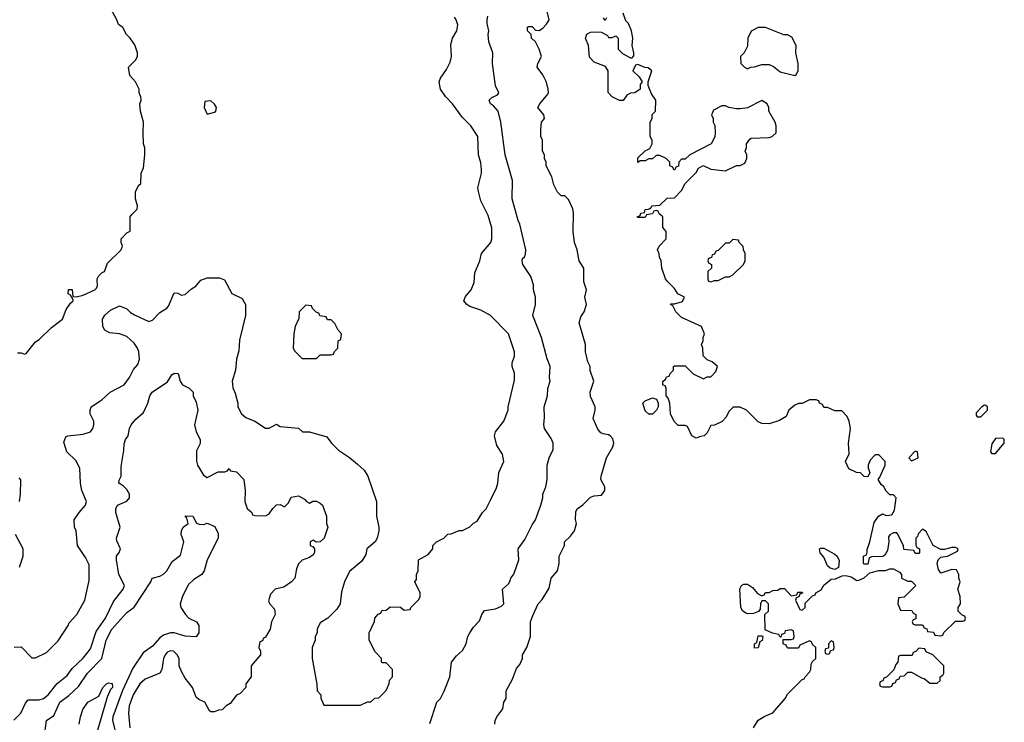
# Model space of a CAD drawing. Header units: inches. Extents: x 2348341 to 2479810, y 460419 to 613669.
# Tile 115 of 256: x 2413143 to 2418538, y 495840 to 499691. Entities that reach past the tile are written whole.
import ezdxf

# ---------------------------------------------------------------- set-up
doc = ezdxf.new("R2010")
doc.units = ezdxf.units.IN
doc.header["$MEASUREMENT"] = 0
doc.layers.add('C4419', color=7, linetype='Continuous')

msp = doc.modelspace()

# ---------------------------------------------------------------- linework, layer by layer
at = {"layer": 'C4419', "color": 2}
for points, elevation in [([(2413112.7, 496252.7), (2413150, 496254), (2413210, 496194), (2413230, 496194), (2413290, 496222), (2413353.6, 496286.4), (2413408.7, 496370), (2413414.6, 496385.4), (2413455.3, 496430), (2413499, 496510), (2413523.1, 496616.9), (2413523.1, 496703.1), (2413503.1, 496743.1), (2413459, 496810), (2413452.7, 496890), (2413444, 496910), (2413442, 496950), (2413468.7, 496990), (2413504, 497030), (2413509, 497050), (2413482.7, 497110), (2413476, 497150), (2413472.5, 497232.5), (2413450, 497275.3), (2413402, 497322), (2413384, 497376), (2413395.3, 497404.7), (2413406, 497410), (2413490, 497418.8), (2413530, 497431.3), (2413544, 497450), (2413549, 497470), (2413549, 497490), (2413529.2, 497530), (2413529.1, 497550.9), (2413535.3, 497570), (2413592.5, 497607.5), (2413638, 497650), (2413715.3, 497690), (2413744, 497730), (2413766.3, 497773.7), (2413790, 497802), (2413799, 497830), (2413795.3, 497870), (2413788.7, 497890), (2413770, 497918), (2413730, 497954), (2413690, 497968.7), (2413634, 497974), (2413608.9, 497988.9), (2413599, 498010), (2413597.2, 498050), (2413609.3, 498070.7), (2413640.2, 498099.8), (2413690, 498122.8), (2413730, 498106.8), (2413750, 498086.8), (2413772.5, 498072.5), (2413850, 498036.3), (2413860.1, 498039.9), (2413870, 498044), (2413910, 498086.8), (2413949.5, 498110.5), (2413958.9, 498121.1), (2413990, 498194), (2414010, 498192), (2414030, 498181), (2414050, 498184.7), (2414084.5, 498215.5), (2414108.7, 498230), (2414136, 498264), (2414170, 498276.3), (2414236.8, 498276.8), (2414264.7, 498264.7), (2414306, 498190), (2414362, 498162), (2414381, 498130), (2414381, 498070), (2414346.4, 497933.6), (2414343.6, 497876.4), (2414331.3, 497830), (2414324.7, 497770), (2414306.8, 497710), (2414310, 497674), (2414323.5, 497643.5), (2414338, 497590), (2414338, 497570), (2414358, 497530), (2414382, 497510), (2414432, 497490), (2414490, 497451.3), (2414510, 497451.3), (2414550, 497474), (2414570, 497462), (2414670, 497452), (2414692.7, 497432.7), (2414730, 497432), (2414825.4, 497405.4), (2414851.3, 497370), (2414890, 497331.3), (2414950, 497291.3), (2414994.4, 497254.4), (2415030, 497222), (2415051.3, 497190), (2415098, 497050), (2415098, 496970), (2415111.3, 496910), (2415111.3, 496890), (2415102, 496850), (2415091.1, 496828.9), (2415044.7, 496790), (2415039.6, 496760.4), (2415016.9, 496723.1), (2414950, 496666), (2414922, 496610), (2414905.4, 496554.6), (2414898, 496490), (2414879.8, 496460.2), (2414832, 496410), (2414790, 496386), (2414772, 496350), (2414772, 496330), (2414762, 496310), (2414762, 496290), (2414744.7, 496250), (2414744.7, 496190), (2414771.6, 496048.4), (2414772.7, 496012.7), (2414792, 495990), (2414792.7, 495972.7), (2414810, 495934), (2415010, 495934), (2415048.4, 495951.6), (2415067.3, 495952.7), (2415088.4, 495971.6), (2415110, 495974), (2415150, 496014), (2415158, 496030), (2415167.3, 496052.7), (2415168.4, 496071.6), (2415186, 496090), (2415186, 496130), (2415150, 496166), (2415130, 496166), (2415126, 496170), (2415126, 496190), (2415090, 496226), (2415058, 496290), (2415058, 496330), (2415087.3, 496392.7), (2415088.4, 496411.6), (2415107.3, 496432.7), (2415122, 496438), (2415127.3, 496452.7), (2415150, 496454), (2415172.7, 496472.7), (2415230, 496472), (2415250, 496454), (2415282, 496458), (2415286, 496470), (2415330, 496514), (2415338, 496530), (2415338, 496550), (2415308, 496610), (2415316.4, 496623.6), (2415318, 496650), (2415326, 496670), (2415328, 496730), (2415380.4, 496759.6), (2415406, 496790), (2415406, 496810), (2415426, 496830), (2415466, 496850), (2415488.4, 496871.6), (2415507.3, 496872.7), (2415550, 496892), (2415570, 496892), (2415610, 496912), (2415630, 496932), (2415650, 496942), (2415678, 496990), (2415698, 497010), (2415723.1, 497056.9), (2415754.6, 497125.4), (2415762, 497150), (2415768.7, 497210), (2415795.3, 497270), (2415788, 497310), (2415758, 497358), (2415744, 497410), (2415750, 497432), (2415795.3, 497490), (2415819, 497550), (2415819, 497570), (2415854.6, 497714.6), (2415853.6, 497753.6), (2415842, 497790), (2415842, 497810), (2415853.6, 497846.4), (2415854, 497870), (2415822, 497970), (2415722, 498070), (2415670, 498098.4), (2415610, 498119.5), (2415593.2, 498130), (2415577.2, 498150), (2415586.3, 498173.7), (2415617.2, 498210), (2415634, 498250), (2415636.4, 498303.6), (2415664, 498370), (2415673.2, 498410), (2415724, 498470), (2415729, 498490), (2415729, 498550), (2415710, 498618), (2415670, 498698), (2415656, 498750), (2415653.2, 498770), (2415674, 498850), (2415674, 498870), (2415670, 498906), (2415657.2, 498950), (2415654, 499050), (2415615.3, 499110), (2415570, 499155.3), (2415514, 499230), (2415475.3, 499270), (2415448.7, 499310), (2415442, 499350), (2415449, 499370), (2415482, 499418), (2415502, 499458), (2415509.2, 499490), (2415505.6, 499554.4), (2415514, 499590), (2415539, 499630), (2415543.1, 499663.1), (2415535.3, 499690), (2415524.7, 499704.7)], 98), ([(2413130, 497864.7), (2413150, 497864.7), (2413170, 497858), (2413178, 497862), (2413230, 497924.7), (2413250, 497938), (2413316.2, 498003.8), (2413378, 498050), (2413398, 498102), (2413422, 498138), (2413435.3, 498150), (2413436.4, 498156.4), (2413422, 498182), (2413408.4, 498188.4), (2413410, 498212), (2413430, 498212), (2413434, 498174), (2413452, 498172), (2413490, 498180.7), (2413555.3, 498210), (2413562, 498218), (2413569, 498230), (2413568, 498270), (2413574, 498286), (2413594.6, 498305.4), (2413608.4, 498311.6), (2413624, 498356), (2413698, 498430), (2413706, 498450), (2413698, 498470), (2413698, 498490), (2413730, 498522), (2413748, 498532), (2413748, 498610), (2413756.4, 498623.6), (2413787.3, 498652.7), (2413788, 498670), (2413778, 498710), (2413778, 498750), (2413796.4, 498783.6), (2413807.3, 498792.7), (2413808, 498850), (2413820.4, 498879.6), (2413828.9, 498951.1), (2413828.9, 498988.9), (2413822, 499010), (2413819, 499070), (2413822, 499130), (2413804, 499190), (2413802, 499230), (2413808, 499250), (2413807.3, 499267.3), (2413798, 499290), (2413798, 499310), (2413778, 499350), (2413745.6, 499385.6), (2413739, 499430), (2413778, 499470), (2413788, 499490), (2413788, 499510), (2413773.6, 499553.6), (2413748.7, 499590), (2413728.7, 499610), (2413708.4, 499648.4), (2413684, 499664), (2413675.3, 499690), (2413642, 499750)], 102), ([(2415390, 495834), (2415428.7, 495950), (2415448.9, 495971.1), (2415468.7, 496010), (2415499, 496090), (2415508.7, 496170), (2415536.4, 496203.6), (2415570, 496234), (2415588.7, 496270), (2415599, 496310), (2415609.3, 496330.7), (2415630, 496362), (2415663.1, 496396.9), (2415675.3, 496430), (2415690, 496452), (2415750, 496462), (2415783.1, 496476.9), (2415795.3, 496490), (2415788.7, 496570), (2415820.4, 496599.6), (2415828.9, 496611.1), (2415834, 496630), (2415850, 496652), (2415877.2, 496730), (2415874, 496790), (2415910, 496842), (2415950, 496922), (2415968.7, 496950), (2415999.3, 497030), (2416009.2, 497070), (2416009.3, 497090), (2416025.2, 497130), (2416034, 497170), (2416034, 497250), (2416044, 497290), (2416065.6, 497334.4), (2416065.2, 497370), (2416054.8, 497394.8), (2416019, 497450), (2416014, 497470), (2416019, 497510), (2416017.2, 497570), (2416035.3, 497630), (2416037.2, 497670), (2416049, 497710), (2416045.2, 497730), (2416048.7, 497790), (2416032.7, 497832.7), (2416001.2, 497950), (2415954, 498070), (2415969.2, 498130), (2415969.2, 498170), (2415959, 498210), (2415958, 498238), (2415943.1, 498283.1), (2415899, 498350), (2415895.3, 498370), (2415898, 498382), (2415908.7, 498391.3), (2415914, 498406), (2415915.3, 498430), (2415884, 498570), (2415874, 498590), (2415841.2, 498710), (2415842.7, 498810), (2415802.7, 498950), (2415779, 499130), (2415764, 499190), (2415739.3, 499219.3), (2415722, 499230), (2415715.3, 499250), (2415730, 499264.7), (2415760.4, 499279.6), (2415768, 499290), (2415749.1, 499329.1), (2415733.2, 499450), (2415736, 499510), (2415712.7, 499570), (2415709, 499610), (2415714, 499630), (2415704, 499670), (2415704, 499690), (2415708.7, 499710)], 94), ([(2415746, 495830), (2415748, 495850), (2415758, 495870), (2415790, 495914), (2415795.3, 495950), (2415808, 495970), (2415808, 496012), (2415843.1, 496076.9), (2415864.7, 496135.3), (2415883.1, 496156.9), (2415898, 496190), (2415898, 496210), (2415922, 496250), (2415942, 496310), (2415941.2, 496390), (2415954.8, 496425.2), (2415984, 496490), (2416006, 496514), (2416044.7, 496575.3), (2416055.3, 496630), (2416089.1, 496670.9), (2416099, 496710), (2416098, 496750), (2416128, 496810), (2416128.7, 496830), (2416160.4, 496859.6), (2416182, 496890), (2416194, 496930), (2416188.9, 496951.1), (2416190, 496994), (2416198, 497010), (2416228.4, 497031.6), (2416270, 497074), (2416290, 497082), (2416330, 497084.7), (2416348.7, 497110), (2416348.7, 497130), (2416328, 497170), (2416328.7, 497190), (2416359, 497290), (2416393.2, 497350), (2416399, 497370), (2416393.6, 497393.6), (2416378, 497410), (2416370, 497415.3), (2416340.4, 497420.4), (2416327.3, 497427.3), (2416310, 497446), (2416284.7, 497504.7), (2416295.3, 497550), (2416295.3, 497570), (2416270, 497626), (2416269, 497650), (2416288, 497710), (2416268.9, 497768.9), (2416268, 497790), (2416255.3, 497815.3), (2416244, 497870), (2416244, 497910), (2416209, 498030), (2416218, 498062), (2416235.3, 498090), (2416248.7, 498130), (2416239, 498170), (2416248.7, 498210), (2416234.6, 498254.6), (2416233.2, 498330), (2416208.7, 498370), (2416197.2, 498430), (2416182, 498470), (2416175.3, 498530), (2416178, 498630), (2416174.6, 498654.6), (2416150, 498706), (2416130, 498726), (2416110, 498726), (2416090, 498746), (2416070, 498786), (2416058, 498830), (2416028, 498890), (2416028, 498910), (2416018, 498930), (2416018, 498950), (2416008, 498970), (2416008, 499030), (2415998, 499050), (2415998, 499090), (2416002, 499130), (2416018, 499150), (2416015.3, 499170), (2415982, 499210), (2415992.7, 499230), (2416037.5, 499282.5), (2416041.2, 499290), (2416039.3, 499310), (2416029.3, 499349.3), (2416010, 499388), (2415978, 499430), (2415982, 499450), (2416002, 499490), (2415989.1, 499529.1), (2415968.9, 499568.9), (2415948, 499590), (2415946, 499610), (2415926, 499630), (2415926, 499650), (2415930, 499654), (2415950, 499654), (2415970, 499634), (2415990, 499632), (2416010, 499644.7), (2416030, 499666), (2416044, 499690), (2416029, 499750)], 90), ([(2417164, 495810), (2417190, 495852), (2417225.6, 495874.4), (2417270, 495892), (2417338, 495970), (2417350, 495994), (2417430, 496074), (2417442, 496078), (2417446, 496090), (2417470, 496114), (2417478, 496130), (2417480.4, 496159.6), (2417487.3, 496172.7), (2417506, 496190), (2417506, 496250), (2417487.3, 496267.3), (2417482, 496282), (2417470, 496286), (2417418, 496262), (2417410, 496246), (2417350, 496246), (2417342, 496262), (2417326, 496270), (2417326, 496294), (2417370, 496294), (2417382, 496298), (2417386, 496310), (2417382, 496342), (2417370, 496346), (2417338, 496342), (2417332.7, 496327.3), (2417318, 496322), (2417314, 496306), (2417310, 496306), (2417302, 496322), (2417268.4, 496328.4), (2417227.3, 496347.3), (2417226, 496430), (2417246, 496450), (2417246, 496490), (2417230, 496506), (2417210, 496506), (2417202, 496490), (2417199.6, 496460.4), (2417192, 496448), (2417162.8, 496437.2), (2417130, 496435.1), (2417119.5, 496439.5), (2417105.2, 496450), (2417095.1, 496470), (2417089.3, 496570.7), (2417098, 496590), (2417110, 496598), (2417130, 496598), (2417158, 496578), (2417185.4, 496545.4), (2417210, 496534), (2417222, 496538), (2417228.9, 496551.1), (2417250, 496552), (2417270, 496562), (2417296.4, 496563.6), (2417310, 496574), (2417332.7, 496572.7), (2417370, 496534), (2417402, 496538), (2417407.3, 496552.7), (2417430, 496554), (2417432.7, 496547.3), (2417418, 496542), (2417412.7, 496527.3), (2417398, 496522), (2417394, 496510), (2417418, 496458), (2417430, 496454), (2417446, 496470), (2417447.3, 496492.7), (2417487.3, 496532.7), (2417502, 496538), (2417506, 496550), (2417534.6, 496565.4), (2417548.9, 496591.1), (2417590, 496624.7), (2417613.6, 496626.4), (2417650, 496642), (2417670, 496644.7), (2417698, 496638), (2417730, 496618), (2417740.4, 496619.6), (2417770, 496632), (2417800.4, 496659.6), (2417850, 496672), (2417887.3, 496672.7), (2417910, 496682), (2417930, 496682), (2417963.6, 496663.6), (2417974, 496650), (2417974, 496630), (2418010, 496614), (2418030, 496614), (2418054, 496590), (2417990, 496526), (2417958, 496522), (2417954, 496490), (2417970, 496454), (2418032, 496452), (2418038, 496438), (2418054, 496430), (2418052.7, 496407.3), (2418038, 496402), (2418034, 496390), (2418038, 496378), (2418050, 496374), (2418090, 496374), (2418098, 496358), (2418112.7, 496352.7), (2418118, 496338), (2418150, 496334), (2418158, 496318), (2418190, 496314), (2418202, 496318), (2418207.3, 496332.7), (2418270, 496394), (2418310, 496394), (2418322, 496398), (2418326, 496410), (2418322, 496422), (2418307.3, 496427.3), (2418286, 496450), (2418286, 496470), (2418298, 496490), (2418295.3, 496530), (2418284, 496570), (2418295.3, 496610), (2418288, 496630), (2418288, 496650), (2418275.3, 496675.3), (2418250, 496678), (2418190, 496658), (2418178, 496678), (2418169.3, 496710), (2418175.3, 496730), (2418190, 496744.7), (2418226, 496750), (2418282, 496778), (2418286, 496790), (2418270, 496798), (2418250, 496798), (2418210, 496788), (2418190, 496788), (2418148.7, 496808.7), (2418110, 496886), (2418090, 496898), (2418066.4, 496873.6), (2418062, 496858), (2418054, 496850), (2418054, 496810), (2418058, 496798), (2418074, 496790), (2418074, 496770), (2418070, 496766), (2418050, 496766), (2418042, 496782), (2417987.3, 496787.3), (2417986, 496810), (2417953.6, 496873.6), (2417950, 496878), (2417930, 496878), (2417911.6, 496868.4), (2417903.6, 496856.4), (2417904.7, 496830), (2417898, 496782), (2417883.6, 496756.4), (2417872, 496748), (2417812.7, 496747.3), (2417798, 496742), (2417790, 496706), (2417770, 496706), (2417766, 496710), (2417766, 496750), (2417782, 496758), (2417787.3, 496772.7), (2417787.3, 496787.3), (2417802, 496830), (2417825.6, 496934.4), (2417848, 496970), (2417870, 496982), (2417890, 496974), (2417922, 496978), (2417936.4, 497003.6), (2417946, 497070), (2417930, 497086), (2417910, 497086), (2417890, 497106), (2417878, 497130), (2417863.1, 497143.1), (2417846, 497170), (2417856.4, 497183.6), (2417886, 497250), (2417886, 497270), (2417850, 497306), (2417830, 497306), (2417803.6, 497276.4), (2417792, 497250), (2417792.7, 497232.7), (2417802, 497210), (2417790, 497186), (2417770, 497188), (2417750, 497208), (2417728.4, 497208.4), (2417686, 497230), (2417668, 497270), (2417688.4, 497311.6), (2417684, 497370), (2417695.3, 497450), (2417688, 497490), (2417676.4, 497516.4), (2417647.3, 497547.3), (2417610, 497548), (2417570, 497566), (2417550, 497566), (2417542, 497582), (2417526, 497590), (2417522, 497602), (2417507.3, 497607.3), (2417470, 497608), (2417430, 497588), (2417410, 497588), (2417390, 497578), (2417358, 497550), (2417343.6, 497516.4), (2417305.4, 497494.6), (2417250, 497475.3), (2417210, 497478), (2417190, 497486), (2417126, 497550), (2417090, 497568), (2417052.7, 497567.3), (2417030, 497546), (2417012, 497510), (2416991.1, 497488.9), (2416950, 497468), (2416930, 497466), (2416910, 497426), (2416894, 497410), (2416872.7, 497407.3), (2416850, 497398), (2416826, 497410), (2416802, 497462), (2416790, 497466), (2416750, 497466), (2416728.4, 497488.4), (2416708, 497530), (2416706, 497590), (2416696.4, 497616.4), (2416686, 497630), (2416686, 497670), (2416682, 497682), (2416666, 497690), (2416666, 497710), (2416682, 497718), (2416687.3, 497732.7), (2416702, 497738), (2416707.3, 497752.7), (2416726, 497770), (2416726, 497790), (2416730, 497794), (2416790, 497794), (2416834, 497750), (2416890, 497722), (2416910, 497734), (2416930, 497734), (2416956.4, 497763.6), (2416966, 497790), (2416936.4, 497816.4), (2416910, 497826), (2416888.4, 497848.4), (2416886, 497890), (2416878, 497910), (2416888, 497930), (2416888, 497950), (2416895.3, 497970), (2416878, 498010), (2416770, 498058), (2416738, 498090), (2416722, 498122), (2416708, 498130), (2416710, 498134), (2416730, 498134), (2416774, 498146), (2416786, 498170), (2416748.7, 498188.7), (2416730, 498218), (2416690, 498258), (2416682, 498270), (2416662, 498330), (2416658, 498370), (2416648, 498390), (2416647.3, 498407.3), (2416638, 498430), (2416646, 498450), (2416686, 498490), (2416686, 498530), (2416667.3, 498552.7), (2416666, 498610), (2416647.3, 498627.3), (2416642, 498642), (2416630, 498646), (2416618, 498642), (2416610, 498626), (2416578, 498622), (2416570, 498606), (2416530, 498606), (2416526, 498610), (2416542, 498618), (2416546, 498630), (2416566, 498634), (2416570, 498651.3), (2416588, 498652), (2416602, 498658), (2416606, 498670), (2416650, 498674), (2416690, 498712), (2416730, 498714), (2416770, 498754), (2416790, 498794), (2416850, 498854), (2416863.1, 498876.9), (2416888.4, 498891.6), (2416930, 498872), (2417010, 498862), (2417070, 498892), (2417090, 498892), (2417115.3, 498904.7), (2417128, 498930), (2417128, 498950), (2417118, 498970), (2417126, 498990), (2417126, 499010), (2417143.1, 499036.9), (2417150, 499042), (2417250, 499044.7), (2417266, 499050), (2417288, 499070), (2417288.4, 499108.4), (2417282, 499130), (2417248, 499190), (2417248, 499210), (2417238, 499230), (2417210, 499248), (2417130, 499208), (2417090, 499202), (2417070, 499202), (2417028.9, 499208.9), (2417010, 499218), (2416990, 499218), (2416945.4, 499194.6), (2416934, 499170), (2416942, 499150), (2416942, 499130), (2416951.1, 499111.1), (2416954, 499070), (2416951.6, 499048.4), (2416932, 499010), (2416814, 498950), (2416790, 498926), (2416770, 498926), (2416754, 498910), (2416752.7, 498887.3), (2416738, 498882), (2416732.7, 498867.3), (2416727.3, 498867.3), (2416722, 498882), (2416706, 498890), (2416706, 498910), (2416686, 498930), (2416650, 498946), (2416630, 498946), (2416611.1, 498928.9), (2416590, 498928), (2416570, 498918), (2416542, 498918), (2416530, 498908.7), (2416530, 498934), (2416570, 498972), (2416595.3, 498984.7), (2416608, 499010), (2416608, 499030), (2416598, 499050), (2416598, 499130), (2416608, 499150), (2416608.4, 499171.6), (2416626, 499190), (2416628, 499250), (2416604, 499284), (2416586, 499330), (2416586, 499350), (2416606, 499410), (2416587.3, 499427.3), (2416568.4, 499428.4), (2416530, 499446), (2416518, 499442), (2416502, 499410), (2416538, 499378), (2416554, 499350), (2416543.6, 499336.4), (2416542, 499310), (2416514, 499290), (2416490, 499288), (2416470, 499278), (2416450, 499248), (2416430, 499248), (2416388.4, 499268.4), (2416367.3, 499292.7), (2416368, 499410), (2416353.6, 499433.6), (2416290, 499458), (2416264.7, 499484.7), (2416259, 499550), (2416244, 499590), (2416250, 499612), (2416270, 499622), (2416290, 499624.7), (2416330, 499622), (2416363.6, 499603.6), (2416370, 499594), (2416390, 499594), (2416410, 499602), (2416422, 499590), (2416422, 499530), (2416425.4, 499525.4), (2416446.4, 499506.4), (2416490, 499482), (2416498, 499482), (2416507.3, 499492.7), (2416508, 499510), (2416498, 499550), (2416502, 499590), (2416495.3, 499630), (2416478, 499670), (2416464, 499684), (2416450, 499726)], 86), ([(2416358, 499702), (2416350, 499686), (2416342, 499702)], 86), ([(2413110, 495851.3), (2413149.5, 495890.5), (2413174.5, 495945.5), (2413190, 495962.8), (2413250, 495963), (2413274, 495970), (2413299.3, 495990), (2413348.1, 496051.9), (2413402.9, 496097.1), (2413430, 496134.8), (2413490, 496190.8), (2413530, 496242.8), (2413562.6, 496337.4), (2413613.3, 496410), (2413657.1, 496502.9), (2413709.2, 496570), (2413717.2, 496590), (2413686.6, 496650), (2413673.2, 496730), (2413674, 496750), (2413688.7, 496770), (2413695.3, 496790), (2413674.6, 496834.6), (2413674, 496850), (2413693.2, 496910), (2413669.2, 496990), (2413669, 497010), (2413678, 497030), (2413730, 497051.3), (2413744, 497070), (2413744, 497090), (2413730, 497115.3), (2413710, 497135.3), (2413686, 497150), (2413688, 497168), (2413699, 497190), (2413698, 497242), (2413714, 497330), (2413714.6, 497365.4), (2413722, 497390), (2413738, 497410), (2413744, 497450), (2413753.2, 497470), (2413778.6, 497501.4), (2413822, 497538), (2413845.2, 497590), (2413855.3, 497630), (2413868.7, 497650), (2413953.2, 497706.8), (2413976.4, 497743.6), (2413990, 497754), (2414010.9, 497750.9), (2414022, 497710), (2414034, 497690), (2414071.6, 497671.6), (2414094, 497650), (2414094, 497630), (2414110, 497594), (2414118.8, 497550), (2414100.7, 497470), (2414110, 497432), (2414131.3, 497390), (2414131.1, 497368.9), (2414111.6, 497328.4), (2414111.1, 497271.1), (2414118, 497250), (2414150, 497194), (2414170, 497182), (2414230, 497212), (2414267.3, 497212.7), (2414282, 497218), (2414290, 497232), (2414298, 497218), (2414330, 497212), (2414371.3, 497170), (2414378.8, 497110), (2414376, 497050), (2414390, 497012), (2414414, 496990), (2414418, 496978), (2414432.7, 496972.7), (2414490, 496972), (2414510, 496982), (2414530, 497012), (2414550, 497032), (2414570, 497034), (2414590, 497022), (2414596.4, 497023.6), (2414616.4, 497043.6), (2414630, 497074), (2414670, 497082), (2414703.6, 497063.6), (2414714, 497050), (2414730, 497042), (2414748.4, 497051.6), (2414770, 497052), (2414790, 497042), (2414802, 497030), (2414824.7, 496970), (2414824.7, 496930), (2414831.3, 496910), (2414811.3, 496850), (2414790, 496828.7), (2414768, 496828), (2414750, 496838), (2414734, 496830), (2414734, 496810), (2414750, 496802), (2414758, 496790), (2414758, 496770), (2414750, 496758), (2414730, 496744), (2414690.8, 496729.2), (2414670.7, 496709.3), (2414658.8, 496681.2), (2414650.7, 496629.3), (2414632, 496610), (2414590, 496581.2), (2414542, 496570), (2414516.9, 496543.1), (2414506, 496506), (2414511.6, 496491.6), (2414539.6, 496459.6), (2414542, 496430), (2414522, 496390), (2414516, 496350), (2414490, 496306), (2414478, 496302), (2414472.7, 496287.3), (2414458, 496282), (2414454, 496250), (2414462, 496230), (2414462, 496210), (2414412, 496150), (2414411, 496090), (2414382, 496050), (2414382, 496030), (2414350, 495998), (2414330, 495988), (2414296.9, 495943.1), (2414274, 495930), (2414251.6, 495908.4), (2414232.7, 495907.3), (2414210, 495898), (2414190, 495898), (2414183.1, 495903.1), (2414158, 495950), (2414124.7, 495964.7), (2414110, 495978), (2414089, 496030), (2414050, 496082), (2414030, 496118), (2414017.2, 496150), (2414016, 496190), (2414005.2, 496210), (2413986, 496230), (2413970, 496232.3), (2413950, 496225.2), (2413939.1, 496210), (2413930.8, 496190), (2413921, 496130), (2413910.7, 496109.3), (2413830, 496077.2), (2413800.7, 496050), (2413764.9, 495990), (2413743, 495930), (2413739.1, 495890), (2413745.5, 495810)], 94), ([(2413142, 497050), (2413148, 497090), (2413148.4, 497168.4), (2413140.4, 497180.4)], 102), ([(2413278, 495770), (2413289.2, 495850), (2413330, 495878), (2413362.7, 495950), (2413412.4, 495987.6), (2413464.4, 496035.6), (2413514.5, 496110), (2413592, 496190), (2413616.2, 496290), (2413647.6, 496350), (2413730, 496441), (2413769.5, 496470.5), (2413862, 496610), (2413869.2, 496630.8), (2413910, 496641), (2413930, 496651.3), (2413948.7, 496670), (2413978, 496722), (2414024, 496756), (2414042, 496830), (2414028, 496870), (2414028.7, 496890), (2414038, 496910), (2414066, 496930), (2414058, 496958), (2414049.1, 496970.9), (2414092, 496970), (2414111.6, 496931.6), (2414125.4, 496925.4), (2414150, 496924.7), (2414170, 496931.3), (2414212.7, 496912.7), (2414230, 496874), (2414230.8, 496850), (2414170.7, 496730), (2414154, 496670), (2414141, 496650), (2414096.7, 496623.3), (2414066.4, 496593.6), (2414034, 496530), (2414022, 496490), (2414024.9, 496470), (2414050.8, 496430), (2414070, 496410.8), (2414111.3, 496390), (2414124.7, 496370), (2414124.7, 496330), (2414110, 496308.7), (2414050, 496312.3), (2413990, 496329.6), (2413970, 496329.6), (2413930, 496318.4), (2413910, 496303.7), (2413870, 496257), (2413819.5, 496220.5), (2413763.6, 496136.4), (2413705.9, 496014.1), (2413653.4, 495870), (2413652, 495850), (2413671.7, 495771.7)], 90), ([(2413142, 496690), (2413162, 496750), (2413162, 496790), (2413119, 496870)], 102), ([(2413469, 495830), (2413475.3, 495870), (2413489, 495910), (2413515.3, 495950), (2413577.2, 495982.8), (2413598, 496030), (2413618, 496050), (2413630, 496056), (2413650, 496052), (2413650.5, 496030), (2413639.8, 496020.2), (2413622.8, 495977.2), (2413567.3, 495790)], 86)]:
    msp.add_lwpolyline(points, dxfattribs=dict(at, elevation=elevation))
for points, elevation in [([(2417230, 499648), (2417190, 499648), (2417151.6, 499628.4), (2417132, 499590), (2417130, 499546), (2417112, 499510), (2417092, 499490), (2417094, 499450), (2417114, 499430), (2417130, 499422), (2417148.4, 499431.6), (2417170, 499432), (2417210, 499446), (2417250, 499446), (2417274, 499434), (2417310, 499406), (2417390, 499384.7), (2417398, 499390), (2417408.7, 499411.3), (2417409, 499450), (2417395.3, 499510), (2417398, 499550), (2417374.6, 499594.6), (2417350, 499608), (2417330, 499608.7)], 86), ([(2414190, 499246), (2414158, 499242), (2414154, 499210), (2414170, 499174), (2414210, 499184.7), (2414218, 499190), (2414222, 499210), (2414210, 499228)], 102), ([(2417050, 498486), (2417030, 498466), (2417010, 498466), (2416970, 498426), (2416958, 498422), (2416950, 498406), (2416938, 498402), (2416932.7, 498387.3), (2416918, 498382), (2416914, 498370), (2416918, 498358), (2416934, 498350), (2416934, 498330), (2416914, 498310), (2416914, 498270), (2416918, 498258), (2416930, 498254), (2416950, 498262), (2416970, 498262), (2417010, 498282), (2417030, 498282), (2417050, 498292), (2417108, 498350), (2417118, 498370), (2417118, 498410), (2417108, 498430), (2417107.3, 498447.3), (2417086, 498470), (2417082, 498482)], 86), ([(2414710, 498126), (2414674, 498090), (2414672.7, 498052.7), (2414652, 498010), (2414644.7, 497970), (2414642, 497890), (2414650, 497874), (2414690, 497834), (2414770, 497834), (2414790, 497854), (2414850, 497854), (2414862, 497858), (2414867.3, 497872.7), (2414886, 497890), (2414888.4, 497931.6), (2414902, 497938), (2414906, 497970), (2414888.4, 497988.4), (2414870, 498026), (2414850, 498046), (2414830, 498046), (2414822, 498062), (2414787.3, 498067.3), (2414782, 498082), (2414767.3, 498087.3), (2414747.3, 498107.3), (2414742, 498122)], 102), ([(2416590, 497528), (2416570, 497548), (2416558, 497590), (2416570, 497602), (2416610, 497618), (2416632, 497612), (2416642, 497590), (2416642, 497570), (2416632, 497550), (2416610, 497528)], 86), ([(2418430, 497578), (2418414, 497570), (2418383.6, 497536.4), (2418383.6, 497523.6), (2418390, 497514), (2418410, 497514), (2418446, 497550), (2418446, 497570), (2418436.4, 497576.4)], 86), ([(2418530, 497398), (2418490, 497395.3), (2418470, 497366), (2418462, 497322), (2418470, 497314), (2418490, 497314), (2418538, 497370), (2418538, 497390)], 86), ([(2418050, 497326), (2418014, 497290), (2418030, 497274), (2418050, 497282), (2418066, 497290), (2418062, 497322)], 86), ([(2417610, 496678), (2417584, 496684), (2417570, 496698), (2417550, 496746), (2417528.4, 496768.4), (2417526, 496790), (2417530, 496794), (2417550, 496794), (2417610, 496762), (2417622, 496750), (2417632.7, 496727.3), (2417630, 496688)], 86), ([(2417170, 496246), (2417168.7, 496270), (2417182, 496278), (2417190, 496314), (2417210, 496314), (2417214, 496310), (2417211.6, 496288.4), (2417198, 496282), (2417190, 496248)], 86), ([(2417590, 496286), (2417574, 496270), (2417574, 496246), (2417558, 496242), (2417554, 496230), (2417558, 496218), (2417570, 496214), (2417582, 496218), (2417586, 496234), (2417602, 496238), (2417606, 496250), (2417602, 496282)], 86), ([(2418070, 496246), (2418052.7, 496227.3), (2418038, 496222), (2418034, 496206), (2417970, 496206), (2417958, 496202), (2417954, 496170), (2417943.6, 496156.4), (2417932.7, 496127.3), (2417892.7, 496087.3), (2417878, 496082), (2417872.7, 496067.3), (2417858, 496062), (2417854, 496050), (2417858, 496038), (2417870, 496034), (2417910, 496034), (2417922, 496038), (2417927.3, 496052.7), (2417942, 496058), (2417947.3, 496072.7), (2417962, 496078), (2417967.3, 496092.7), (2417990, 496094), (2418010, 496114), (2418030, 496114), (2418083.6, 496083.6), (2418099.6, 496079.6), (2418130, 496054), (2418170, 496054), (2418186, 496070), (2418186, 496090), (2418202, 496098), (2418206, 496110), (2418206, 496150), (2418146, 496210), (2418110, 496226), (2418102, 496242)], 86)]:
    msp.add_lwpolyline(points, close=True, dxfattribs=dict(at, elevation=elevation))

doc.saveas('drawing.dxf')
